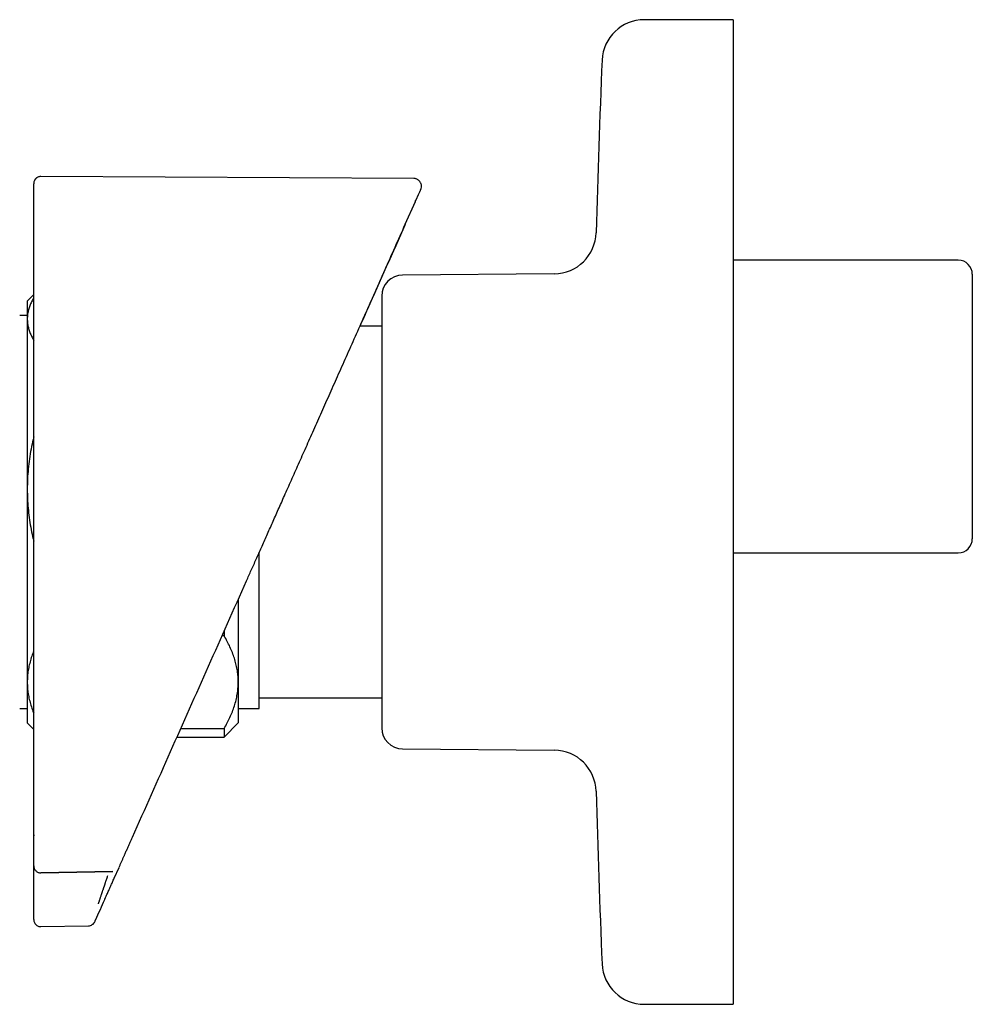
# Model space of a CAD drawing. Header units: millimetres. Extents: x 8 to 1795, y 12 to 2712.
# Tile 13 of 24: x 589 to 657, y 1477 to 1547. Entities that reach past the tile are written whole.
import ezdxf

# ---------------------------------------------------------------- set-up
doc = ezdxf.new("R2010")
doc.units = ezdxf.units.MM

msp = doc.modelspace()

# ---------------------------------------------------------------- linework, layer by layer
at = {"color": 7, "linetype": 'Continuous', "lineweight": 30}
for p, q in [((640.082, 1546.615), (633.754, 1546.615)), ((640.082, 1546.615), (640.082, 1476.615)), ((617.365, 1535.322), (590.845, 1535.461)), ((617.469, 1533.691), (617.508, 1533.754)), ((616.76, 1532.067), (617.487, 1533.7)), ((656.082, 1529.515), (640.082, 1529.515)), ((627.359, 1528.552), (616.569, 1528.458)), ((657.082, 1528.515), (657.082, 1519.115)), ((590.342, 1527.075), (589.882, 1526.615)), ((615.082, 1526.958), (615.082, 1496.272)), ((589.882, 1526.615), (589.882, 1525.343)), ((589.882, 1525.577), (589.342, 1525.577)), ((589.882, 1525.343), (589.882, 1513.245)), ((615.082, 1524.835), (613.54, 1524.835)), ((657.082, 1519.115), (657.082, 1509.715)), ((589.882, 1513.245), (589.882, 1499.517)), ((606.382, 1497.653), (606.382, 1508.756)), ((640.082, 1508.715), (656.082, 1508.715)), ((604.882, 1505.388), (604.882, 1499.517)), ((603.882, 1503.14), (603.882, 1502.808)), ((603.882, 1502.808), (603.733, 1502.808)), ((589.882, 1499.517), (589.882, 1496.615)), ((604.882, 1499.517), (604.882, 1496.615)), ((606.382, 1498.394), (615.082, 1498.394)), ((589.342, 1497.653), (589.882, 1497.653)), ((604.882, 1497.653), (606.382, 1497.653)), ((589.882, 1496.615), (590.342, 1496.155)), ((603.882, 1495.615), (604.882, 1496.615)), ((600.802, 1496.225), (603.882, 1496.225)), ((603.882, 1496.225), (603.882, 1495.615)), ((600.531, 1495.615), (603.882, 1495.615)), ((616.569, 1494.772), (627.359, 1494.678)), ((590.35, 1488.673), (590.348, 1488.599)), ((590.342, 1485.695), (590.342, 1486.456)), ((596.059, 1485.571), (596.405, 1486.349)), ((590.851, 1485.965), (595.96, 1486.059)), ((590.852, 1485.963), (590.851, 1485.964)), ((590.852, 1485.985), (595.969, 1486.08)), ((595.96, 1486.059), (595.96, 1486.059)), ((590.342, 1482.638), (590.342, 1482.66)), ((590.851, 1482.138), (594.24, 1482.197)), ((594.688, 1482.493), (594.699, 1482.516)), ((633.754, 1476.615), (640.082, 1476.615))]:
    msp.add_line(p, q, dxfattribs=at)
for centre, radius, start, end in [((633.754, 1543.615), 3, 90, 177.54481), ((1380.069, 1511.615), 750, 177.544811, 178.482807), ((627.333, 1531.552), 3, 270.5, 358.48281), ((656.082, 1528.515), 1, 0, 90), ((616.582, 1526.958), 1.5, 90.5, 180), ((656.082, 1509.715), 1, 270, 0), ((616.582, 1496.272), 1.5, 180, 269.5), ((627.333, 1491.678), 3, 1.51719, 89.5), ((1380.069, 1511.615), 750, 181.517193, 182.455189), ((633.754, 1479.615), 3, 182.45519, 270)]:
    msp.add_arc(centre, radius, start, end, dxfattribs=at)
for points, knots in [([(590.845, 1535.461), (590.805, 1535.459), (590.732, 1535.454), (590.636, 1535.419), (590.573, 1535.384), (590.539, 1535.359), (590.523, 1535.347), (590.511, 1535.336), (590.499, 1535.325), (590.48, 1535.306), (590.455, 1535.279), (590.427, 1535.241), (590.395, 1535.188), (590.365, 1535.119), (590.344, 1535.033), (590.343, 1534.977), (590.342, 1534.946)], [0, 0, 0, 0, 0.094512, 0.174452, 0.23625, 0.25977, 0.269979, 0.281646, 0.296186, 0.31424, 0.362019, 0.426275, 0.507387, 0.641842, 0.806178, 1, 1, 1, 1]), ([(617.865, 1534.549), (617.882, 1534.598), (617.915, 1534.691), (617.914, 1534.817), (617.897, 1534.908), (617.877, 1534.97), (617.846, 1535.038), (617.791, 1535.124), (617.711, 1535.202), (617.624, 1535.259), (617.544, 1535.294), (617.457, 1535.317), (617.396, 1535.321), (617.365, 1535.322)], [0, 0, 0, 0, 0.142601, 0.269726, 0.340941, 0.39895, 0.448087, 0.54665, 0.677129, 0.752511, 0.832699, 0.915863, 1, 1, 1, 1]), ([(590.342, 1533.981), (590.342, 1534.079), (590.342, 1534.276), (590.342, 1534.508), (590.342, 1534.693), (590.342, 1534.83), (590.342, 1534.913), (590.342, 1534.95), (590.342, 1534.943), (590.342, 1534.942)], [0, 0, 0, 0, 0.160986, 0.321967, 0.482944, 0.643918, 0.80489, 0.96586, 1, 1, 1, 1]), ([(617.487, 1533.7), (617.488, 1533.702), (617.49, 1533.706), (617.492, 1533.712), (617.495, 1533.718), (617.498, 1533.724), (617.501, 1533.732), (617.504, 1533.739), (617.508, 1533.746), (617.511, 1533.754), (617.515, 1533.762), (617.519, 1533.771), (617.523, 1533.78), (617.527, 1533.79), (617.532, 1533.801), (617.537, 1533.812), (617.542, 1533.823), (617.547, 1533.835), (617.553, 1533.848), (617.559, 1533.861), (617.564, 1533.873), (617.569, 1533.884), (617.573, 1533.893), (617.576, 1533.9), (617.578, 1533.904), (617.578, 1533.905), (617.579, 1533.906), (617.58, 1533.908), (617.583, 1533.914), (617.59, 1533.931), (617.605, 1533.965), (617.625, 1534.01), (617.648, 1534.061), (617.669, 1534.109), (617.69, 1534.155), (617.718, 1534.218), (617.751, 1534.293), (617.786, 1534.371), (617.822, 1534.452), (617.851, 1534.518), (617.866, 1534.552), (617.864, 1534.545), (617.863, 1534.544)], [0, 0, 0, 0, 0.002149, 0.004645, 0.007489, 0.010681, 0.014221, 0.018108, 0.022092, 0.026385, 0.030988, 0.035899, 0.04112, 0.047312, 0.053889, 0.060852, 0.068199, 0.075931, 0.084049, 0.092552, 0.10144, 0.107914, 0.114578, 0.120599, 0.121559, 0.122522, 0.123489, 0.124459, 0.12521, 0.137247, 0.158694, 0.196835, 0.23533, 0.273845, 0.312467, 0.351101, 0.443131, 0.535173, 0.62716, 0.791459, 0.955806, 1, 1, 1, 1]), ([(590.342, 1533.495), (590.342, 1533.495), (590.342, 1533.495), (590.342, 1533.495), (590.342, 1533.496), (590.342, 1533.497), (590.342, 1533.511), (590.342, 1533.533), (590.342, 1533.569), (590.342, 1533.618), (590.342, 1533.687), (590.342, 1533.766), (590.342, 1533.839), (590.342, 1533.9), (590.342, 1533.945), (590.342, 1533.975), (590.342, 1533.979), (590.342, 1533.981)], [0, 0, 0, 0, 0.000188, 0.00039, 0.000874, 0.002341, 0.007656, 0.053581, 0.090599, 0.148385, 0.251488, 0.376078, 0.501043, 0.625558, 0.750557, 0.875163, 1, 1, 1, 1]), ([(590.342, 1488.674), (590.342, 1490.541), (590.342, 1494.276), (590.342, 1499.878), (590.342, 1505.481), (590.342, 1511.084), (590.342, 1516.687), (590.342, 1521.356), (590.342, 1525.092), (590.342, 1527.893), (590.342, 1530.022), (590.342, 1531.332), (590.342, 1531.723), (590.342, 1531.869), (590.342, 1531.914), (590.342, 1531.959), (590.342, 1532.004), (590.342, 1532.049), (590.342, 1532.176), (590.342, 1532.372), (590.342, 1532.628), (590.342, 1532.852), (590.342, 1533.043), (590.342, 1533.202), (590.342, 1533.329), (590.342, 1533.423), (590.342, 1533.475), (590.342, 1533.495)], [0, 0, 0, 0, 0.124994, 0.24999, 0.37499, 0.499999, 0.624988, 0.749999, 0.812488, 0.874999, 0.937499, 0.954988, 0.962692, 0.963702, 0.964711, 0.96572, 0.96673, 0.96774, 0.968749, 0.975184, 0.980896, 0.985885, 0.990153, 0.993698, 0.996521, 0.998622, 1, 1, 1, 1]), ([(605.471, 1506.711), (605.583, 1506.963), (605.813, 1507.48), (606.166, 1508.273), (606.535, 1509.101), (606.92, 1509.966), (607.321, 1510.866), (607.737, 1511.801), (608.185, 1512.807), (608.665, 1513.885), (609.178, 1515.037), (609.71, 1516.233), (610.261, 1517.471), (610.832, 1518.752), (611.421, 1520.076), (612.03, 1521.443), (612.657, 1522.853), (613.304, 1524.305), (613.965, 1525.79), (614.641, 1527.308), (615.331, 1528.858), (616.039, 1530.449), (616.517, 1531.523), (616.759, 1532.067)], [0, 0, 0, 0, 0.029778, 0.060969, 0.093573, 0.127588, 0.163015, 0.199853, 0.238101, 0.281803, 0.327209, 0.37432, 0.423134, 0.473651, 0.525869, 0.579788, 0.635406, 0.692724, 0.751739, 0.811352, 0.8726, 0.935483, 1, 1, 1, 1]), ([(616.753, 1532.051), (615.86, 1530.045), (614.79, 1527.642), (613.718, 1525.234), (613.54, 1524.835)], [0, 0, 0, 0, 0.834464, 1, 1, 1, 1]), ([(590.342, 1526.847), (590.327, 1526.823), (590.253, 1526.706), (590.148, 1526.495), (590.03, 1526.211), (589.946, 1525.925), (589.892, 1525.635), (589.885, 1525.441), (589.882, 1525.343)], [0, 0, 0, 0, 0.049231, 0.237546, 0.425855, 0.61689, 0.807921, 1, 1, 1, 1]), ([(589.882, 1525.343), (589.882, 1525.317), (589.883, 1525.201), (589.902, 1524.994), (589.956, 1524.722), (590.04, 1524.449), (590.155, 1524.178), (590.257, 1523.974), (590.327, 1523.863), (590.342, 1523.84)], [0, 0, 0, 0, 0.05139, 0.230227, 0.409067, 0.590472, 0.771965, 0.953386, 1, 1, 1, 1]), ([(590.342, 1516.955), (590.327, 1516.895), (590.253, 1516.61), (590.148, 1516.088), (590.03, 1515.39), (589.946, 1514.679), (589.892, 1513.964), (589.885, 1513.485), (589.882, 1513.245)], [0, 0, 0, 0, 0.0493574, 0.2357939, 0.4260344, 0.6162699, 0.808136, 1, 1, 1, 1]), ([(589.882, 1513.245), (589.882, 1513.181), (589.883, 1512.894), (589.902, 1512.383), (589.956, 1511.713), (590.039, 1511.044), (590.154, 1510.373), (590.256, 1509.87), (590.327, 1509.591), (590.342, 1509.535)], [0, 0, 0, 0, 0.051389, 0.230225, 0.409062, 0.589278, 0.769497, 0.95352, 1, 1, 1, 1]), ([(597.361, 1488.496), (598.264, 1490.524), (600.069, 1494.579), (602.773, 1500.651), (604.572, 1504.691), (605.471, 1506.711)], [0, 0, 0, 0, 0.333565, 0.666894, 1, 1, 1, 1]), ([(604.882, 1499.517), (604.882, 1499.552), (604.881, 1499.72), (604.862, 1500.022), (604.809, 1500.421), (604.726, 1500.82), (604.612, 1501.22), (604.471, 1501.62), (604.3, 1502.02), (604.106, 1502.416), (603.957, 1502.678), (603.882, 1502.808)], [0, 0, 0, 0, 0.031426, 0.150353, 0.269282, 0.389133, 0.508986, 0.631385, 0.753788, 0.876892, 1, 1, 1, 1]), ([(590.342, 1501.725), (590.332, 1501.701), (590.265, 1501.547), (590.165, 1501.257), (590.046, 1500.855), (589.959, 1500.447), (589.902, 1500.036), (589.883, 1499.725), (589.882, 1499.552), (589.882, 1499.517)], [0, 0, 0, 0, 0.033191, 0.213766, 0.39776, 0.58175, 0.767201, 0.95265, 1, 1, 1, 1]), ([(589.882, 1499.517), (589.885, 1499.379), (589.891, 1499.105), (589.942, 1498.692), (590.021, 1498.281), (590.135, 1497.867), (590.243, 1497.544), (590.322, 1497.359), (590.342, 1497.312)], [0, 0, 0, 0, 0.185022, 0.370046, 0.556609, 0.743177, 0.934019, 1, 1, 1, 1]), ([(603.882, 1496.225), (603.956, 1496.356), (604.105, 1496.617), (604.3, 1497.014), (604.472, 1497.417), (604.617, 1497.826), (604.733, 1498.242), (604.818, 1498.664), (604.872, 1499.089), (604.879, 1499.374), (604.882, 1499.517)], [0, 0, 0, 0, 0.122973, 0.245942, 0.369581, 0.493217, 0.619375, 0.745529, 0.872765, 1, 1, 1, 1]), ([(590.342, 1486.464), (590.342, 1486.488), (590.342, 1486.539), (590.342, 1486.615), (590.342, 1486.694), (590.342, 1486.775), (590.342, 1486.858), (590.342, 1486.944), (590.342, 1487.032), (590.342, 1487.119), (590.342, 1487.204), (590.342, 1487.284), (590.342, 1487.361), (590.342, 1487.436), (590.342, 1487.509), (590.342, 1487.579), (590.342, 1487.632), (590.342, 1487.668), (590.342, 1487.689), (590.342, 1487.713), (590.342, 1487.736), (590.342, 1487.759), (590.342, 1487.783), (590.342, 1487.806), (590.342, 1487.846), (590.342, 1487.902), (590.342, 1487.993), (590.342, 1488.102), (590.342, 1488.224), (590.342, 1488.342), (590.342, 1488.453), (590.342, 1488.563), (590.342, 1488.637), (590.342, 1488.674)], [0, 0, 0, 0, 0.03649, 0.073841, 0.112055, 0.151131, 0.191068, 0.231868, 0.27353, 0.317303, 0.356033, 0.393487, 0.429665, 0.464567, 0.498193, 0.530542, 0.561616, 0.569919, 0.580132, 0.590744, 0.601311, 0.611832, 0.622307, 0.632737, 0.643121, 0.675458, 0.707344, 0.763161, 0.817539, 0.864875, 0.911064, 0.956105, 1, 1, 1, 1]), ([(596.408, 1486.355), (596.423, 1486.389), (596.453, 1486.457), (596.498, 1486.557), (596.542, 1486.655), (596.584, 1486.751), (596.626, 1486.845), (596.667, 1486.936), (596.707, 1487.026), (596.746, 1487.115), (596.785, 1487.202), (596.813, 1487.265), (596.831, 1487.305), (596.839, 1487.324), (596.847, 1487.342), (596.855, 1487.36), (596.864, 1487.38), (596.888, 1487.433), (596.925, 1487.517), (596.976, 1487.632), (597.027, 1487.746), (597.077, 1487.859), (597.127, 1487.97), (597.175, 1488.079), (597.223, 1488.186), (597.269, 1488.29), (597.315, 1488.393), (597.346, 1488.462), (597.361, 1488.496)], [0, 0, 0, 0, 0.05173, 0.102096, 0.151098, 0.198736, 0.24501, 0.289919, 0.333465, 0.376752, 0.418602, 0.459014, 0.467711, 0.47634, 0.484898, 0.493387, 0.502476, 0.513948, 0.567266, 0.621032, 0.673461, 0.724553, 0.774308, 0.822727, 0.868979, 0.913942, 0.957616, 1, 1, 1, 1]), ([(590.342, 1486.464), (590.343, 1486.433), (590.345, 1486.388), (590.36, 1486.325), (590.382, 1486.261), (590.422, 1486.183), (590.488, 1486.103), (590.57, 1486.037), (590.662, 1485.991), (590.757, 1485.964), (590.82, 1485.962), (590.851, 1485.961)], [0, 0, 0, 0, 0.135662, 0.200145, 0.261825, 0.386552, 0.515168, 0.642811, 0.767428, 0.887067, 1, 1, 1, 1]), ([(590.342, 1484.198), (590.342, 1484.204), (590.342, 1484.215), (590.342, 1484.263), (590.342, 1484.332), (590.342, 1484.422), (590.342, 1484.533), (590.342, 1484.662), (590.342, 1484.808), (590.342, 1484.968), (590.342, 1485.139), (590.342, 1485.32), (590.342, 1485.506), (590.342, 1485.632), (590.342, 1485.695)], [0, 0, 0, 0, 0.0835713, 0.1666712, 0.2506523, 0.3338509, 0.4166784, 0.5004794, 0.583639, 0.6664529, 0.7502681, 0.8335812, 0.9163743, 1, 1, 1, 1]), ([(594.939, 1483.766), (594.941, 1483.772), (594.945, 1483.782), (594.958, 1483.818), (594.972, 1483.86), (594.987, 1483.905), (595.005, 1483.956), (595.024, 1484.014), (595.046, 1484.077), (595.07, 1484.149), (595.097, 1484.229), (595.126, 1484.317), (595.162, 1484.424), (595.207, 1484.559), (595.248, 1484.68), (595.277, 1484.767), (595.291, 1484.81), (595.306, 1484.855), (595.321, 1484.901), (595.337, 1484.949), (595.353, 1484.998), (595.369, 1485.046), (595.388, 1485.103), (595.407, 1485.158), (595.427, 1485.218), (595.445, 1485.274), (595.466, 1485.337), (595.496, 1485.429), (595.533, 1485.54), (595.574, 1485.664), (595.599, 1485.739), (595.611, 1485.774)], [0, 0, 0, 0, 0.0612331, 0.123575, 0.1656493, 0.2080393, 0.2506671, 0.2896328, 0.3297272, 0.3709099, 0.4131299, 0.4563262, 0.5004274, 0.561338, 0.6294989, 0.6457604, 0.6623582, 0.6792851, 0.6965331, 0.7140937, 0.7319582, 0.7501168, 0.7660885, 0.7924327, 0.809419, 0.8288898, 0.8507885, 0.8750474, 0.9232822, 0.9648395, 1, 1, 1, 1]), ([(595.387, 1484.062), (595.389, 1484.066), (595.392, 1484.075), (595.406, 1484.106), (595.426, 1484.15), (595.455, 1484.215), (595.495, 1484.304), (595.547, 1484.421), (595.606, 1484.555), (595.672, 1484.703), (595.743, 1484.863), (595.831, 1485.06), (595.937, 1485.297), (596.018, 1485.479), (596.059, 1485.571)], [0, 0, 0, 0, 0.062539, 0.124676, 0.187161, 0.25073, 0.333057, 0.415802, 0.500441, 0.582926, 0.665782, 0.750198, 0.874615, 1, 1, 1, 1]), ([(590.342, 1482.733), (590.342, 1482.741), (590.342, 1482.758), (590.342, 1482.789), (590.342, 1482.825), (590.342, 1482.866), (590.342, 1482.905), (590.342, 1482.941), (590.342, 1482.965), (590.342, 1482.982), (590.342, 1482.991), (590.342, 1483), (590.342, 1483.009), (590.342, 1483.018), (590.342, 1483.032), (590.342, 1483.052), (590.342, 1483.08), (590.342, 1483.116), (590.342, 1483.16), (590.342, 1483.211), (590.342, 1483.262), (590.342, 1483.311), (590.342, 1483.36), (590.342, 1483.409), (590.342, 1483.458), (590.342, 1483.721), (590.342, 1483.968), (590.342, 1484.198)], [0, 0, 0, 0, 0.030981, 0.063317, 0.097006, 0.132051, 0.16845, 0.191547, 0.215159, 0.221428, 0.227732, 0.234071, 0.240446, 0.246856, 0.252392, 0.269742, 0.288273, 0.307984, 0.340248, 0.375211, 0.40601, 0.43681, 0.467609, 0.498409, 0.529208, 0.560008, 1, 1, 1, 1]), ([(594.731, 1482.589), (594.735, 1482.598), (594.743, 1482.615), (594.757, 1482.646), (594.772, 1482.682), (594.791, 1482.723), (594.808, 1482.762), (594.824, 1482.799), (594.835, 1482.823), (594.843, 1482.84), (594.847, 1482.849), (594.851, 1482.858), (594.855, 1482.867), (594.859, 1482.876), (594.865, 1482.89), (594.874, 1482.91), (594.886, 1482.938), (594.902, 1482.974), (594.922, 1483.019), (594.945, 1483.07), (594.968, 1483.122), (594.99, 1483.171), (595.012, 1483.22), (595.034, 1483.269), (595.056, 1483.318), (595.173, 1483.583), (595.284, 1483.83), (595.387, 1484.062)], [0, 0, 0, 0, 0.030987, 0.063327, 0.097019, 0.132063, 0.168462, 0.191557, 0.215166, 0.221434, 0.227738, 0.234077, 0.240451, 0.24686, 0.252397, 0.269755, 0.288291, 0.308003, 0.340263, 0.375213, 0.406013, 0.436812, 0.467611, 0.498411, 0.52921, 0.560009, 1, 1, 1, 1]), ([(590.342, 1482.66), (590.342, 1482.661), (590.342, 1482.662), (590.342, 1482.663), (590.342, 1482.665), (590.342, 1482.667), (590.342, 1482.668), (590.342, 1482.67), (590.342, 1482.671), (590.342, 1482.672), (590.342, 1482.674), (590.342, 1482.676), (590.342, 1482.68), (590.342, 1482.688), (590.342, 1482.7), (590.342, 1482.714), (590.342, 1482.727), (590.342, 1482.733)], [0, 0, 0, 0, 0.084548, 0.162834, 0.23486, 0.300624, 0.360127, 0.395695, 0.428579, 0.458779, 0.486294, 0.521083, 0.56621, 0.683182, 0.79447, 0.900075, 1, 1, 1, 1]), ([(590.342, 1482.638), (590.345, 1482.598), (590.35, 1482.525), (590.384, 1482.431), (590.423, 1482.361), (590.467, 1482.305), (590.523, 1482.249), (590.605, 1482.193), (590.718, 1482.146), (590.805, 1482.14), (590.851, 1482.138)], [0, 0, 0, 0, 0.1483756, 0.2758302, 0.3757891, 0.4500041, 0.5455142, 0.6726739, 0.8270544, 1, 1, 1, 1]), ([(594.24, 1482.197), (594.287, 1482.201), (594.381, 1482.211), (594.511, 1482.275), (594.621, 1482.369), (594.666, 1482.453), (594.688, 1482.493)], [0, 0, 0, 0, 0.244904, 0.5, 0.755096, 1, 1, 1, 1]), ([(594.699, 1482.516), (594.699, 1482.517), (594.699, 1482.518), (594.7, 1482.519), (594.701, 1482.521), (594.701, 1482.523), (594.702, 1482.524), (594.703, 1482.526), (594.703, 1482.527), (594.704, 1482.528), (594.705, 1482.53), (594.706, 1482.532), (594.708, 1482.536), (594.711, 1482.544), (594.716, 1482.556), (594.723, 1482.571), (594.728, 1482.583), (594.731, 1482.589)], [0, 0, 0, 0, 0.084495, 0.162744, 0.234747, 0.300503, 0.360012, 0.395593, 0.428496, 0.458721, 0.486268, 0.521104, 0.566284, 0.683347, 0.794652, 0.900202, 1, 1, 1, 1])]:
    msp.add_open_spline(points, degree=3, knots=knots, dxfattribs=at)

doc.saveas('drawing.dxf')
